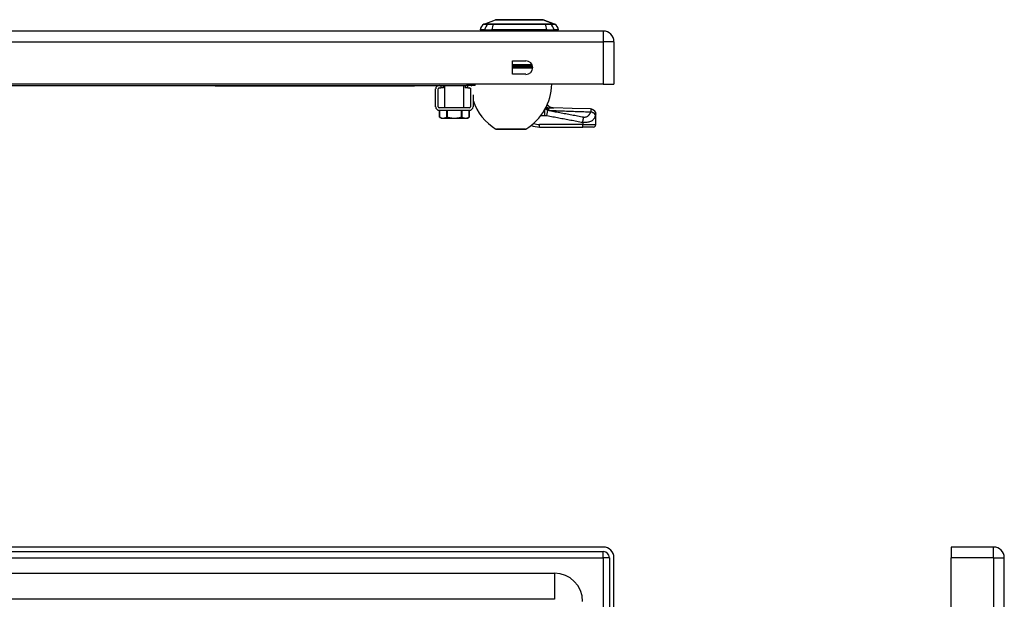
# Model space of a CAD drawing. Header units: inches. Extents: x 4 to 134, y 7 to 73.
# Tile 81 of 104: x 18.89 to 33.7, y 50.79 to 59.51. Entities that reach past the tile are written whole.
import ezdxf

# ---------------------------------------------------------------- set-up
doc = ezdxf.new("R2010")
doc.units = ezdxf.units.IN
doc.header["$MEASUREMENT"] = 0
doc.layers.add('Visible Edges(ANSI)', color=7, linetype='Continuous', lineweight=25)
doc.layers.add('Visible Tangent Edges(ANSI)', color=7, linetype='Continuous', lineweight=25)

msp = doc.modelspace()

# ---------------------------------------------------------------- linework, layer by layer
at = {"layer": 'Visible Edges(ANSI)'}
for p, q in [((25.874, 59.441), (26.048, 59.509)), ((26.762, 59.509), (26.936, 59.441)), ((27.668, 59.338), (4.072, 59.338)), ((25.883, 59.354), (25.815, 59.354)), ((25.883, 59.354), (25.994, 59.354)), ((26.817, 59.354), (25.994, 59.354)), ((26.817, 59.354), (26.928, 59.354)), ((26.996, 59.354), (26.928, 59.354)), ((27.829, 59.177), (27.829, 58.538)), ((26.302, 58.687), (26.302, 58.89)), ((26.302, 58.89), (26.505, 58.89)), ((26.505, 58.687), (26.302, 58.687)), ((27.668, 58.538), (4.072, 58.538)), ((6.125, 58.52), (25.615, 58.52)), ((21.579, 58.52), (21.579, 58.514)), ((21.829, 58.514), (21.579, 58.514)), ((21.829, 58.514), (24.829, 58.514)), ((25.079, 58.514), (24.829, 58.514)), ((25.079, 58.514), (25.079, 58.52)), ((25.263, 58.484), (25.263, 58.52)), ((25.284, 58.181), (25.284, 58.52)), ((25.573, 58.181), (25.573, 58.52)), ((25.593, 58.52), (25.593, 58.484)), ((25.74, 58.52), (25.615, 58.52)), ((25.74, 58.52), (25.74, 58.538)), ((27.668, 58.538), (27.829, 58.538)), ((25.147, 58.199), (25.147, 58.466)), ((25.183, 58.199), (25.183, 58.466)), ((25.201, 58.484), (25.224, 58.484)), ((25.263, 58.484), (25.224, 58.484)), ((25.633, 58.484), (25.593, 58.484)), ((25.633, 58.484), (25.655, 58.484)), ((25.673, 58.466), (25.673, 58.199)), ((25.709, 58.376), (25.709, 58.199)), ((25.655, 58.181), (25.201, 58.181)), ((25.201, 58.145), (25.655, 58.145)), ((25.205, 58.043), (25.205, 58.145)), ((25.651, 58.043), (25.651, 58.145)), ((27.555, 58.085), (27.555, 58.086)), ((27.555, 57.933), (27.555, 58.085)), ((25.232, 58.027), (25.205, 58.043)), ((25.232, 58.027), (25.259, 58.027)), ((25.259, 58.027), (25.428, 58.027)), ((25.428, 58.027), (25.598, 58.027)), ((25.598, 58.027), (25.624, 58.027)), ((25.624, 58.027), (25.651, 58.043)), ((26.496, 57.86), (26.063, 57.86)), ((26.709, 57.893), (27.358, 57.893)), ((27.516, 57.893), (27.358, 57.893)), ((27.668, 51.573), (4.072, 51.573)), ((33.538, 51.573), (32.899, 51.573)), ((32.899, 51.573), (32.899, 51.412)), ((4.072, 51.505), (27.668, 51.505)), ((27.761, 51.412), (27.761, 15.931)), ((27.829, 15.931), (27.829, 51.412)), ((32.899, 15.931), (32.899, 51.412)), ((33.699, 15.931), (33.699, 51.412)), ((4.808, 51.18), (26.932, 51.18)), ((26.932, 50.786), (4.808, 50.786))]:
    msp.add_line(p, q, dxfattribs=at)
at = {"layer": 'Visible Edges(ANSI)', "flags": 128}
for points in [[(26.76, 59.509), (26.76, 59.509), (26.759, 59.509), (26.757, 59.509), (26.754, 59.509), (26.75, 59.509), (26.745, 59.509), (26.74, 59.509), (26.733, 59.509), (26.726, 59.509), (26.719, 59.509), (26.71, 59.509), (26.701, 59.509), (26.691, 59.509), (26.68, 59.509), (26.668, 59.509), (26.656, 59.509), (26.644, 59.509), (26.631, 59.509), (26.617, 59.509), (26.603, 59.509), (26.588, 59.509), (26.573, 59.509), (26.557, 59.509), (26.541, 59.509), (26.525, 59.509), (26.508, 59.509), (26.491, 59.509), (26.474, 59.509), (26.457, 59.509), (26.44, 59.509), (26.422, 59.509), (26.405, 59.509), (26.387, 59.509), (26.37, 59.509), (26.353, 59.509), (26.336, 59.509), (26.319, 59.509), (26.302, 59.509), (26.285, 59.509), (26.269, 59.509), (26.253, 59.509), (26.237, 59.509), (26.222, 59.509), (26.207, 59.509), (26.193, 59.509), (26.18, 59.509), (26.166, 59.509), (26.154, 59.509), (26.142, 59.509), (26.131, 59.509), (26.12, 59.509), (26.11, 59.509), (26.101, 59.509), (26.092, 59.509), (26.084, 59.509), (26.077, 59.509), (26.071, 59.509), (26.065, 59.509), (26.061, 59.509), (26.057, 59.509), (26.054, 59.509), (26.052, 59.509), (26.051, 59.509), (26.05, 59.509)], [(26.825, 58.228), (26.837, 58.217), (26.85, 58.208), (26.864, 58.199), (26.878, 58.193), (26.891, 58.189), (26.903, 58.186), (26.913, 58.185), (26.922, 58.184)], [(27.478, 58.165), (27.2, 58.174), (26.922, 58.184)], [(27.478, 58.165), (27.493, 58.163), (27.507, 58.159), (27.521, 58.151), (27.532, 58.141), (27.542, 58.129), (27.549, 58.116), (27.553, 58.101), (27.555, 58.086)], [(25.208, 58.042), (25.208, 58.042), (25.207, 58.042), (25.207, 58.042), (25.207, 58.042), (25.207, 58.042), (25.207, 58.042), (25.207, 58.042), (25.206, 58.042), (25.206, 58.042), (25.206, 58.042), (25.206, 58.043), (25.206, 58.043), (25.206, 58.043), (25.206, 58.043), (25.206, 58.043), (25.205, 58.043), (25.205, 58.043), (25.205, 58.043), (25.205, 58.043), (25.205, 58.043), (25.205, 58.043), (25.205, 58.043), (25.205, 58.043), (25.205, 58.043)], [(25.208, 58.042), (25.21, 58.04), (25.212, 58.039), (25.215, 58.038), (25.217, 58.037), (25.219, 58.036), (25.221, 58.035), (25.223, 58.034), (25.226, 58.034), (25.228, 58.033), (25.23, 58.032), (25.232, 58.031), (25.234, 58.031), (25.236, 58.03), (25.238, 58.03), (25.24, 58.029), (25.242, 58.029), (25.244, 58.028), (25.246, 58.028), (25.248, 58.028), (25.25, 58.028), (25.252, 58.027), (25.255, 58.027), (25.257, 58.027), (25.259, 58.027)], [(25.259, 58.027), (25.261, 58.027), (25.263, 58.027), (25.265, 58.027), (25.267, 58.028), (25.269, 58.028), (25.271, 58.028), (25.273, 58.028), (25.275, 58.029), (25.277, 58.029), (25.279, 58.03), (25.281, 58.03), (25.283, 58.031), (25.285, 58.031), (25.288, 58.032), (25.29, 58.033), (25.292, 58.034), (25.294, 58.034), (25.296, 58.035), (25.298, 58.036), (25.301, 58.037), (25.303, 58.038), (25.305, 58.039), (25.307, 58.04), (25.31, 58.042)], [(25.327, 58.042), (25.326, 58.042), (25.325, 58.042), (25.324, 58.042), (25.323, 58.042), (25.322, 58.042), (25.321, 58.043), (25.321, 58.043), (25.32, 58.043), (25.319, 58.043), (25.318, 58.043), (25.317, 58.043), (25.317, 58.043), (25.316, 58.043), (25.315, 58.043), (25.315, 58.043), (25.314, 58.043), (25.313, 58.043), (25.313, 58.043), (25.312, 58.042), (25.311, 58.042), (25.311, 58.042), (25.31, 58.042), (25.31, 58.042), (25.31, 58.042)], [(25.327, 58.042), (25.331, 58.04), (25.336, 58.039), (25.34, 58.038), (25.345, 58.037), (25.349, 58.036), (25.353, 58.035), (25.358, 58.034), (25.362, 58.034), (25.366, 58.033), (25.37, 58.032), (25.375, 58.031), (25.379, 58.031), (25.383, 58.03), (25.387, 58.03), (25.391, 58.029), (25.395, 58.029), (25.4, 58.028), (25.404, 58.028), (25.408, 58.028), (25.412, 58.028), (25.416, 58.027), (25.42, 58.027), (25.424, 58.027), (25.428, 58.027)], [(25.428, 58.027), (25.432, 58.027), (25.437, 58.027), (25.441, 58.027), (25.445, 58.028), (25.449, 58.028), (25.453, 58.028), (25.457, 58.028), (25.461, 58.029), (25.465, 58.029), (25.469, 58.03), (25.474, 58.03), (25.478, 58.031), (25.482, 58.031), (25.486, 58.032), (25.49, 58.033), (25.495, 58.034), (25.499, 58.034), (25.503, 58.035), (25.508, 58.036), (25.512, 58.037), (25.516, 58.038), (25.521, 58.039), (25.525, 58.04), (25.53, 58.042)], [(25.547, 58.042), (25.547, 58.042), (25.546, 58.042), (25.546, 58.042), (25.545, 58.042), (25.545, 58.042), (25.544, 58.043), (25.543, 58.043), (25.543, 58.043), (25.542, 58.043), (25.541, 58.043), (25.541, 58.043), (25.54, 58.043), (25.539, 58.043), (25.538, 58.043), (25.538, 58.043), (25.537, 58.043), (25.536, 58.043), (25.535, 58.043), (25.534, 58.042), (25.533, 58.042), (25.533, 58.042), (25.532, 58.042), (25.531, 58.042), (25.53, 58.042)], [(25.547, 58.042), (25.549, 58.04), (25.552, 58.039), (25.554, 58.038), (25.556, 58.037), (25.558, 58.036), (25.56, 58.035), (25.563, 58.034), (25.565, 58.034), (25.567, 58.033), (25.569, 58.032), (25.571, 58.031), (25.573, 58.031), (25.575, 58.03), (25.577, 58.03), (25.579, 58.029), (25.581, 58.029), (25.584, 58.028), (25.586, 58.028), (25.588, 58.028), (25.59, 58.028), (25.592, 58.027), (25.594, 58.027), (25.596, 58.027), (25.598, 58.027)], [(25.598, 58.027), (25.6, 58.027), (25.602, 58.027), (25.604, 58.027), (25.606, 58.028), (25.608, 58.028), (25.61, 58.028), (25.612, 58.028), (25.614, 58.029), (25.616, 58.029), (25.618, 58.03), (25.621, 58.03), (25.623, 58.031), (25.625, 58.031), (25.627, 58.032), (25.629, 58.033), (25.631, 58.034), (25.633, 58.034), (25.635, 58.035), (25.638, 58.036), (25.64, 58.037), (25.642, 58.038), (25.644, 58.039), (25.646, 58.04), (25.649, 58.042)], [(25.651, 58.043), (25.651, 58.043), (25.651, 58.043), (25.651, 58.043), (25.651, 58.043), (25.651, 58.043), (25.651, 58.043), (25.651, 58.043), (25.651, 58.043), (25.651, 58.043), (25.651, 58.043), (25.651, 58.043), (25.651, 58.043), (25.651, 58.043), (25.651, 58.042), (25.65, 58.042), (25.65, 58.042), (25.65, 58.042), (25.65, 58.042), (25.65, 58.042), (25.65, 58.042), (25.649, 58.042), (25.649, 58.042), (25.649, 58.042), (25.649, 58.042)]]:
    msp.add_lwpolyline(points, dxfattribs=at)
at = {"layer": 'Visible Edges(ANSI)'}
for centre, radius, start, end in [((25.932, 59.338), 0.118, 119.7291, 172.0587), ((25.878, 59.432), 0.00984, 111.2505, 119.7291), ((26.05, 59.504), 0.00492, 90.2088, 111.2505), ((26.76, 59.504), 0.00492, 68.7495, 89.7912), ((26.933, 59.432), 0.00984, 60.2709, 68.7495), ((26.879, 59.338), 0.118, 7.9413, 60.2709), ((25.874, 59.362), 0.0394, 191.537, 216.8699), ((26.937, 59.362), 0.0394, 323.1301, 348.463), ((27.668, 59.177), 0.161, 0, 90), ((26.505, 58.788), 0.102, 270, 90), ((25.201, 58.466), 0.0539, 90, 180), ((25.655, 58.466), 0.0538, 48.7607, 90), ((26.467, 58.548), 0.8, 181.9806, 182.0803), ((26.092, 58.548), 0.8, 301.0449, 359.3089), ((25.201, 58.466), 0.018, 90, 180), ((25.655, 58.466), 0.018, 0, 90), ((26.467, 58.548), 0.8, 185.1186, 187.2057), ((25.201, 58.199), 0.0539, 180, 270), ((25.201, 58.199), 0.018, 180, 270), ((25.655, 58.199), 0.018, 270, 0), ((25.655, 58.199), 0.0539, 270, 0), ((26.467, 58.548), 0.8, 198.697, 238.9551), ((26.986, 58.343), 0.197, 215.271, 217.2505), ((26.709, 58.208), 0.315, 246.909, 270), ((27.516, 57.933), 0.0394, 270, 0), ((26.063, 57.876), 0.0156, 238.9551, 270), ((26.496, 57.876), 0.0156, 270, 301.0449), ((27.668, 51.412), 0.161, 0, 90), ((33.538, 51.412), 0.161, 0, 90), ((27.668, 51.412), 0.093, 0, 90), ((26.932, 50.755), 0.425, 0, 90)]:
    msp.add_arc(centre, radius, start, end, dxfattribs=at)
at = {"layer": 'Visible Tangent Edges(ANSI)'}
for p, q in [((25.94, 59.441), (25.94, 59.441)), ((26.013, 59.441), (26.013, 59.441)), ((26.936, 59.441), (26.762, 59.509)), ((26.798, 59.441), (26.797, 59.441)), ((26.871, 59.441), (26.871, 59.441)), ((27.668, 59.338), (27.668, 59.177)), ((4.072, 59.177), (27.668, 59.177)), ((27.829, 59.177), (27.668, 59.177)), ((27.668, 59.177), (27.668, 58.538)), ((26.596, 58.832), (26.302, 58.832)), ((26.302, 58.817), (26.602, 58.817)), ((26.302, 58.795), (26.606, 58.795)), ((26.606, 58.78), (26.302, 58.78)), ((21.829, 58.514), (21.829, 58.52)), ((24.829, 58.52), (24.829, 58.514)), ((25.224, 58.52), (25.224, 58.484)), ((25.615, 58.538), (25.615, 58.52)), ((25.633, 58.484), (25.633, 58.52)), ((25.208, 58.042), (25.208, 58.145)), ((25.31, 58.145), (25.31, 58.042)), ((25.327, 58.042), (25.327, 58.145)), ((25.53, 58.145), (25.53, 58.042)), ((25.547, 58.042), (25.547, 58.145)), ((25.649, 58.145), (25.649, 58.042)), ((26.732, 58.068), (26.791, 58.068)), ((26.791, 58.068), (26.791, 58.16)), ((26.796, 58.169), (26.8, 58.169)), ((26.8, 58.169), (26.8, 58.171)), ((26.82, 58.066), (26.834, 58.14)), ((26.709, 57.893), (26.709, 57.933)), ((27.358, 57.933), (26.709, 57.933)), ((27.358, 57.965), (27.358, 57.933)), ((27.358, 57.893), (27.358, 57.933)), ((27.358, 57.933), (27.555, 57.933)), ((26.055, 57.863), (26.504, 57.863)), ((33.538, 51.412), (33.538, 51.573)), ((4.072, 51.412), (27.668, 51.412)), ((27.668, 51.412), (27.668, 51.505)), ((27.761, 51.412), (27.668, 51.412)), ((27.668, 51.412), (27.668, 15.931)), ((33.538, 51.412), (32.899, 51.412)), ((33.538, 51.412), (33.699, 51.412)), ((33.538, 51.412), (33.538, 15.931)), ((26.932, 51.18), (26.932, 50.786))]:
    msp.add_line(p, q, dxfattribs=at)
at = {"layer": 'Visible Tangent Edges(ANSI)', "flags": 128}
for points in [[(25.873, 59.44), (25.873, 59.44), (25.874, 59.44), (25.874, 59.44), (25.875, 59.44), (25.876, 59.44), (25.877, 59.44), (25.879, 59.44), (25.88, 59.44), (25.882, 59.44), (25.884, 59.44), (25.887, 59.44), (25.889, 59.44), (25.892, 59.44), (25.895, 59.44), (25.898, 59.44), (25.902, 59.44), (25.906, 59.44), (25.91, 59.44), (25.914, 59.44), (25.918, 59.44), (25.923, 59.44), (25.927, 59.44), (25.932, 59.44), (25.938, 59.44)], [(25.94, 59.441), (25.934, 59.441), (25.929, 59.441), (25.924, 59.441), (25.92, 59.441), (25.915, 59.441), (25.911, 59.441), (25.907, 59.441), (25.904, 59.441), (25.9, 59.441), (25.897, 59.441), (25.894, 59.441), (25.891, 59.441), (25.888, 59.441), (25.886, 59.441), (25.884, 59.441), (25.882, 59.441), (25.88, 59.441), (25.879, 59.441), (25.877, 59.441), (25.876, 59.441), (25.875, 59.441), (25.875, 59.441), (25.875, 59.441), (25.874, 59.441)], [(25.938, 59.44), (25.939, 59.44), (25.941, 59.44), (25.943, 59.44), (25.945, 59.44), (25.947, 59.44), (25.949, 59.44), (25.952, 59.44), (25.954, 59.44), (25.957, 59.44), (25.96, 59.44), (25.963, 59.44), (25.966, 59.44), (25.969, 59.44), (25.973, 59.44), (25.976, 59.44), (25.98, 59.44), (25.984, 59.44), (25.988, 59.44), (25.991, 59.44), (25.995, 59.44), (26, 59.44), (26.004, 59.44), (26.008, 59.44), (26.012, 59.44)], [(26.013, 59.441), (26.009, 59.441), (26.005, 59.441), (26.001, 59.441), (25.997, 59.441), (25.993, 59.441), (25.989, 59.441), (25.985, 59.441), (25.981, 59.441), (25.978, 59.441), (25.974, 59.441), (25.971, 59.441), (25.968, 59.441), (25.965, 59.441), (25.962, 59.441), (25.959, 59.441), (25.956, 59.441), (25.954, 59.441), (25.951, 59.441), (25.949, 59.441), (25.947, 59.441), (25.945, 59.441), (25.943, 59.441), (25.941, 59.441), (25.94, 59.441)], [(26.012, 59.44), (26.044, 59.44), (26.076, 59.44), (26.108, 59.44), (26.141, 59.44), (26.174, 59.44), (26.206, 59.44), (26.24, 59.44), (26.273, 59.44), (26.306, 59.44), (26.339, 59.44), (26.373, 59.44), (26.406, 59.44), (26.439, 59.44), (26.473, 59.44), (26.506, 59.44), (26.539, 59.44), (26.572, 59.44), (26.605, 59.44), (26.638, 59.44), (26.67, 59.44), (26.703, 59.44), (26.735, 59.44), (26.767, 59.44), (26.798, 59.44)], [(26.797, 59.441), (26.766, 59.441), (26.734, 59.441), (26.702, 59.441), (26.67, 59.441), (26.637, 59.441), (26.604, 59.441), (26.572, 59.441), (26.539, 59.441), (26.506, 59.441), (26.472, 59.441), (26.439, 59.441), (26.406, 59.441), (26.373, 59.441), (26.34, 59.441), (26.306, 59.441), (26.273, 59.441), (26.24, 59.441), (26.207, 59.441), (26.174, 59.441), (26.141, 59.441), (26.109, 59.441), (26.077, 59.441), (26.045, 59.441), (26.013, 59.441)], [(26.048, 59.509), (26.049, 59.509), (26.049, 59.509), (26.05, 59.509), (26.051, 59.509), (26.052, 59.509), (26.054, 59.509), (26.056, 59.509), (26.058, 59.509), (26.06, 59.509), (26.063, 59.509), (26.066, 59.509), (26.07, 59.509), (26.073, 59.509), (26.077, 59.509), (26.082, 59.509), (26.086, 59.509), (26.091, 59.509), (26.096, 59.509), (26.101, 59.509), (26.106, 59.509), (26.112, 59.509), (26.118, 59.509), (26.124, 59.509), (26.131, 59.509)], [(26.131, 59.509), (26.132, 59.509), (26.134, 59.509), (26.136, 59.509), (26.138, 59.509), (26.14, 59.509), (26.142, 59.509), (26.143, 59.509), (26.145, 59.509), (26.147, 59.509), (26.149, 59.509), (26.151, 59.509), (26.153, 59.509), (26.155, 59.509), (26.157, 59.509), (26.159, 59.509), (26.161, 59.509), (26.163, 59.509), (26.165, 59.509), (26.167, 59.509), (26.169, 59.509), (26.171, 59.509), (26.173, 59.509), (26.176, 59.509), (26.178, 59.509)], [(26.178, 59.509), (26.194, 59.509), (26.211, 59.509), (26.228, 59.509), (26.247, 59.509), (26.265, 59.509), (26.284, 59.509), (26.304, 59.509), (26.324, 59.509), (26.344, 59.509), (26.364, 59.509), (26.385, 59.509), (26.405, 59.509), (26.426, 59.509), (26.446, 59.509), (26.467, 59.509), (26.487, 59.509), (26.507, 59.509), (26.526, 59.509), (26.546, 59.509), (26.564, 59.509), (26.582, 59.509), (26.6, 59.509), (26.617, 59.509), (26.633, 59.509)], [(26.633, 59.509), (26.635, 59.509), (26.637, 59.509), (26.639, 59.509), (26.641, 59.509), (26.643, 59.509), (26.645, 59.509), (26.647, 59.509), (26.649, 59.509), (26.651, 59.509), (26.653, 59.509), (26.655, 59.509), (26.657, 59.509), (26.659, 59.509), (26.661, 59.509), (26.663, 59.509), (26.665, 59.509), (26.667, 59.509), (26.669, 59.509), (26.671, 59.509), (26.673, 59.509), (26.674, 59.509), (26.676, 59.509), (26.678, 59.509), (26.68, 59.509)], [(26.68, 59.509), (26.686, 59.509), (26.693, 59.509), (26.699, 59.509), (26.704, 59.509), (26.71, 59.509), (26.715, 59.509), (26.72, 59.509), (26.725, 59.509), (26.729, 59.509), (26.733, 59.509), (26.737, 59.509), (26.741, 59.509), (26.744, 59.509), (26.747, 59.509), (26.75, 59.509), (26.753, 59.509), (26.755, 59.509), (26.757, 59.509), (26.758, 59.509), (26.76, 59.509), (26.761, 59.509), (26.762, 59.509), (26.762, 59.509), (26.762, 59.509)], [(26.871, 59.441), (26.869, 59.441), (26.868, 59.441), (26.866, 59.441), (26.864, 59.441), (26.862, 59.441), (26.859, 59.441), (26.857, 59.441), (26.854, 59.441), (26.852, 59.441), (26.849, 59.441), (26.846, 59.441), (26.843, 59.441), (26.839, 59.441), (26.836, 59.441), (26.833, 59.441), (26.829, 59.441), (26.826, 59.441), (26.822, 59.441), (26.818, 59.441), (26.814, 59.441), (26.81, 59.441), (26.806, 59.441), (26.802, 59.441), (26.798, 59.441)], [(26.798, 59.44), (26.803, 59.44), (26.807, 59.44), (26.811, 59.44), (26.815, 59.44), (26.819, 59.44), (26.823, 59.44), (26.827, 59.44), (26.831, 59.44), (26.834, 59.44), (26.838, 59.44), (26.841, 59.44), (26.844, 59.44), (26.848, 59.44), (26.851, 59.44), (26.853, 59.44), (26.856, 59.44), (26.859, 59.44), (26.861, 59.44), (26.864, 59.44), (26.866, 59.44), (26.868, 59.44), (26.87, 59.44), (26.871, 59.44), (26.873, 59.44)], [(26.936, 59.441), (26.936, 59.441), (26.936, 59.441), (26.935, 59.441), (26.934, 59.441), (26.933, 59.441), (26.932, 59.441), (26.931, 59.441), (26.929, 59.441), (26.927, 59.441), (26.925, 59.441), (26.922, 59.441), (26.92, 59.441), (26.917, 59.441), (26.914, 59.441), (26.91, 59.441), (26.907, 59.441), (26.903, 59.441), (26.899, 59.441), (26.895, 59.441), (26.891, 59.441), (26.886, 59.441), (26.881, 59.441), (26.876, 59.441), (26.871, 59.441)], [(26.873, 59.44), (26.878, 59.44), (26.883, 59.44), (26.888, 59.44), (26.892, 59.44), (26.897, 59.44), (26.901, 59.44), (26.905, 59.44), (26.909, 59.44), (26.912, 59.44), (26.915, 59.44), (26.918, 59.44), (26.921, 59.44), (26.924, 59.44), (26.926, 59.44), (26.928, 59.44), (26.93, 59.44), (26.932, 59.44), (26.933, 59.44), (26.935, 59.44), (26.936, 59.44), (26.936, 59.44), (26.937, 59.44), (26.937, 59.44), (26.937, 59.44)], [(26.791, 58.068), (26.793, 58.068), (26.794, 58.068), (26.795, 58.068), (26.796, 58.068), (26.797, 58.068), (26.799, 58.068), (26.8, 58.068), (26.801, 58.068), (26.802, 58.068), (26.804, 58.068), (26.805, 58.068), (26.806, 58.068), (26.807, 58.068), (26.808, 58.067), (26.81, 58.067), (26.811, 58.067), (26.812, 58.067), (26.813, 58.067), (26.814, 58.067), (26.816, 58.067), (26.817, 58.066), (26.818, 58.066), (26.819, 58.066), (26.82, 58.066)], [(26.834, 58.14), (26.833, 58.142), (26.831, 58.143), (26.829, 58.144), (26.828, 58.146), (26.826, 58.147), (26.824, 58.148), (26.823, 58.149), (26.821, 58.151), (26.819, 58.152), (26.817, 58.153), (26.816, 58.154), (26.814, 58.155), (26.812, 58.156), (26.811, 58.157), (26.809, 58.158), (26.807, 58.159), (26.806, 58.16), (26.804, 58.16), (26.802, 58.161), (26.801, 58.162), (26.799, 58.163), (26.797, 58.164), (26.796, 58.164), (26.794, 58.165)], [(26.797, 58.171), (26.797, 58.171), (26.797, 58.171), (26.797, 58.171), (26.797, 58.171), (26.797, 58.171), (26.798, 58.171), (26.798, 58.171), (26.798, 58.171), (26.798, 58.171), (26.798, 58.171), (26.798, 58.171), (26.798, 58.171), (26.798, 58.171), (26.798, 58.171), (26.799, 58.171), (26.799, 58.171), (26.799, 58.171), (26.799, 58.171), (26.799, 58.171), (26.799, 58.171), (26.799, 58.171), (26.799, 58.171), (26.799, 58.171), (26.8, 58.171)], [(26.8, 58.171), (26.801, 58.172), (26.803, 58.172), (26.805, 58.173), (26.807, 58.173), (26.809, 58.174), (26.811, 58.174), (26.813, 58.175), (26.815, 58.175), (26.817, 58.176), (26.818, 58.176), (26.82, 58.177), (26.822, 58.177), (26.824, 58.177), (26.826, 58.178), (26.828, 58.178), (26.83, 58.179), (26.833, 58.179), (26.835, 58.179), (26.837, 58.18), (26.839, 58.18), (26.841, 58.18), (26.843, 58.181), (26.845, 58.181), (26.847, 58.181)], [(26.8, 58.169), (26.802, 58.168), (26.804, 58.167), (26.807, 58.166), (26.809, 58.165), (26.811, 58.164), (26.813, 58.163), (26.816, 58.162), (26.818, 58.161), (26.82, 58.16), (26.822, 58.159), (26.825, 58.158), (26.827, 58.157), (26.829, 58.156), (26.831, 58.155), (26.833, 58.154), (26.835, 58.153), (26.837, 58.152), (26.84, 58.15), (26.842, 58.149), (26.844, 58.148), (26.846, 58.147), (26.848, 58.146), (26.85, 58.145), (26.852, 58.144)], [(26.82, 58.066), (26.843, 58.062), (26.865, 58.057), (26.888, 58.053), (26.91, 58.049), (26.933, 58.045), (26.955, 58.041), (26.977, 58.036), (27, 58.032), (27.022, 58.028), (27.045, 58.024), (27.067, 58.02), (27.089, 58.016), (27.112, 58.011), (27.134, 58.007), (27.156, 58.003), (27.179, 57.999), (27.201, 57.995), (27.224, 57.99), (27.246, 57.986), (27.268, 57.982), (27.291, 57.978), (27.313, 57.974), (27.336, 57.969), (27.358, 57.965)], [(27.372, 58.04), (27.35, 58.044), (27.327, 58.048), (27.305, 58.052), (27.282, 58.057), (27.26, 58.061), (27.238, 58.065), (27.215, 58.069), (27.193, 58.073), (27.17, 58.078), (27.148, 58.082), (27.126, 58.086), (27.103, 58.09), (27.081, 58.094), (27.058, 58.098), (27.036, 58.103), (27.014, 58.107), (26.991, 58.111), (26.969, 58.115), (26.946, 58.119), (26.924, 58.124), (26.902, 58.128), (26.879, 58.132), (26.857, 58.136), (26.834, 58.14)], [(26.847, 58.181), (26.851, 58.181), (26.854, 58.182), (26.857, 58.182), (26.861, 58.182), (26.864, 58.183), (26.868, 58.183), (26.871, 58.183), (26.874, 58.183), (26.877, 58.183), (26.881, 58.184), (26.884, 58.184), (26.887, 58.184), (26.89, 58.184), (26.893, 58.184), (26.896, 58.184), (26.899, 58.184), (26.902, 58.184), (26.905, 58.184), (26.908, 58.184), (26.911, 58.184), (26.913, 58.184), (26.916, 58.184), (26.919, 58.184), (26.922, 58.184)], [(26.852, 58.144), (26.878, 58.143), (26.904, 58.142), (26.931, 58.141), (26.957, 58.14), (26.983, 58.139), (27.009, 58.138), (27.035, 58.137), (27.061, 58.136), (27.087, 58.135), (27.114, 58.134), (27.14, 58.133), (27.166, 58.132), (27.192, 58.131), (27.218, 58.13), (27.244, 58.129), (27.27, 58.129), (27.296, 58.128), (27.323, 58.127), (27.349, 58.126), (27.375, 58.125), (27.401, 58.124), (27.427, 58.124), (27.453, 58.123), (27.479, 58.122)], [(27.358, 57.965), (27.376, 57.965), (27.394, 57.965), (27.411, 57.966), (27.427, 57.967), (27.442, 57.97), (27.456, 57.973), (27.468, 57.976), (27.479, 57.98), (27.489, 57.985), (27.497, 57.989), (27.505, 57.994), (27.512, 57.999), (27.518, 58.005), (27.523, 58.01), (27.528, 58.016), (27.532, 58.021), (27.536, 58.027), (27.539, 58.033), (27.542, 58.039), (27.544, 58.045), (27.546, 58.051), (27.548, 58.057), (27.55, 58.063), (27.551, 58.069)], [(27.479, 58.122), (27.477, 58.117), (27.475, 58.112), (27.473, 58.106), (27.47, 58.101), (27.467, 58.096), (27.465, 58.092), (27.461, 58.087), (27.458, 58.082), (27.455, 58.078), (27.451, 58.073), (27.447, 58.069), (27.443, 58.065), (27.439, 58.061), (27.434, 58.057), (27.429, 58.053), (27.424, 58.05), (27.419, 58.047), (27.413, 58.044), (27.407, 58.042), (27.4, 58.04), (27.393, 58.039), (27.386, 58.038), (27.379, 58.039), (27.372, 58.04)], [(27.478, 58.165), (27.478, 58.165), (27.478, 58.165), (27.478, 58.165), (27.478, 58.165), (27.478, 58.165), (27.478, 58.165), (27.478, 58.165), (27.478, 58.165), (27.478, 58.165), (27.478, 58.165), (27.478, 58.165), (27.478, 58.165), (27.478, 58.165), (27.478, 58.165), (27.478, 58.165), (27.479, 58.165), (27.479, 58.164), (27.479, 58.164), (27.479, 58.164), (27.479, 58.164), (27.479, 58.164), (27.479, 58.164), (27.479, 58.164), (27.479, 58.164)], [(27.555, 58.085), (27.555, 58.089), (27.554, 58.094), (27.554, 58.099), (27.553, 58.103), (27.551, 58.108), (27.55, 58.113), (27.548, 58.117), (27.545, 58.122), (27.543, 58.126), (27.54, 58.131), (27.536, 58.135), (27.533, 58.139), (27.529, 58.142), (27.525, 58.146), (27.521, 58.149), (27.516, 58.152), (27.512, 58.154), (27.507, 58.157), (27.502, 58.159), (27.498, 58.16), (27.493, 58.161), (27.488, 58.162), (27.484, 58.163), (27.479, 58.164)], [(27.479, 58.164), (27.479, 58.163), (27.479, 58.162), (27.479, 58.161), (27.48, 58.16), (27.48, 58.159), (27.48, 58.158), (27.48, 58.156), (27.48, 58.155), (27.48, 58.153), (27.48, 58.152), (27.48, 58.15), (27.48, 58.148), (27.48, 58.146), (27.48, 58.144), (27.48, 58.142), (27.48, 58.141), (27.48, 58.139), (27.48, 58.136), (27.48, 58.134), (27.48, 58.132), (27.48, 58.13), (27.48, 58.127), (27.479, 58.125), (27.479, 58.122)], [(27.551, 58.069), (27.551, 58.072), (27.55, 58.074), (27.549, 58.077), (27.547, 58.079), (27.545, 58.082), (27.543, 58.084), (27.541, 58.087), (27.539, 58.09), (27.536, 58.092), (27.533, 58.095), (27.53, 58.097), (27.527, 58.1), (27.523, 58.102), (27.52, 58.105), (27.516, 58.107), (27.512, 58.109), (27.508, 58.111), (27.504, 58.113), (27.5, 58.115), (27.496, 58.117), (27.492, 58.118), (27.488, 58.12), (27.483, 58.121), (27.479, 58.122)], [(27.551, 58.069), (27.552, 58.07), (27.552, 58.071), (27.552, 58.072), (27.552, 58.073), (27.552, 58.074), (27.553, 58.074), (27.553, 58.075), (27.553, 58.076), (27.553, 58.077), (27.553, 58.077), (27.554, 58.078), (27.554, 58.079), (27.554, 58.079), (27.554, 58.08), (27.554, 58.081), (27.554, 58.081), (27.554, 58.082), (27.555, 58.082), (27.555, 58.083), (27.555, 58.083), (27.555, 58.084), (27.555, 58.084), (27.555, 58.085), (27.555, 58.085)], [(27.358, 57.965), (27.359, 57.969), (27.359, 57.972), (27.36, 57.975), (27.36, 57.979), (27.361, 57.982), (27.362, 57.985), (27.362, 57.989), (27.363, 57.992), (27.363, 57.995), (27.364, 57.999), (27.365, 58.002), (27.365, 58.005), (27.366, 58.008), (27.366, 58.011), (27.367, 58.014), (27.368, 58.017), (27.368, 58.02), (27.369, 58.023), (27.369, 58.026), (27.37, 58.029), (27.37, 58.032), (27.371, 58.035), (27.371, 58.037), (27.372, 58.04)]]:
    msp.add_lwpolyline(points, dxfattribs=at)
at = {"layer": 'Visible Tangent Edges(ANSI)'}
for centre, radius, start, end in [((26.76, 59.504), 0.00492, 68.7495, 89.7912), ((26.709, 58.208), 0.276, 251.1953, 270)]:
    msp.add_arc(centre, radius, start, end, dxfattribs=at)
for centre, major_axis, ratio, start_param, end_param in [((25.994, 59.338), (0, 0.118), 0.946806, 0.522838, 1.432195), ((25.942, 59.432), (0.00009, 0.00984), 0.948405, 0.290838, 0.531485), ((26.031, 59.338), (0, 0.118), 0.321806, 0.522838, 1.432195), ((26.014, 59.432), (-0.00003, 0.00984), 0.317047, 0.281217, 0.521863), ((26.797, 59.432), (0.00003, 0.00984), 0.317047, 5.761322, 6.001968), ((26.779, 59.338), (0, 0.118), 0.321806, 4.850991, 5.760348), ((26.868, 59.432), (-0.00009, 0.00984), 0.948405, 5.751701, 5.992347), ((26.817, 59.338), (0, 0.118), 0.946806, 4.850991, 5.760348), ((30.312, 57.674), (-3.672, 0.383), 0.123492, 5.999185, 6.003337), ((26.8, 58.339), (-0.096, 0.172), 0.627605, 2.397952, 2.411005), ((26.862, 58.368), (0.063, -0.186), 0.76978, 5.53385, 5.771273), ((30.33, 57.773), (-3.673, 0.28), 0.09119, 5.963131, 5.978489), ((26.838, 58.069), (0.005, 0.118), 0.119705, 5.400993, 5.962795)]:
    msp.add_ellipse(centre, major_axis=major_axis, ratio=ratio, start_param=start_param, end_param=end_param, dxfattribs=at)

doc.saveas('drawing.dxf')
